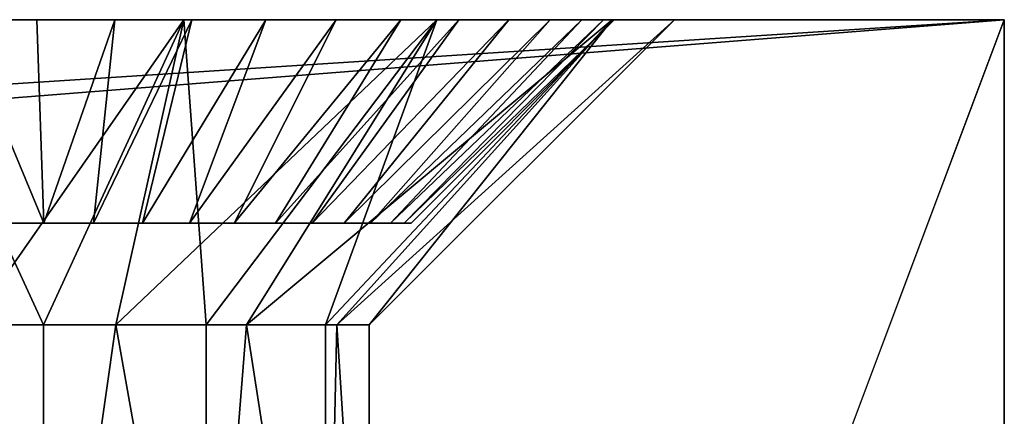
# Model space of a CAD drawing. Header units: millimetres. Extents: x -30 to 33, y 6 to 1214.
# Tile 42 of 42: x 28.09 to 32.93, y 1211.83 to 1213.78. Entities that reach past the tile are written whole.
import ezdxf

# ---------------------------------------------------------------- set-up
doc = ezdxf.new("R2010")
doc.units = ezdxf.units.MM
doc.header["$LTSCALE"] = 25.4
doc.layers.get('0').update_dxf_attribs({"true_color": 0xff5454})

# ---------------------------------------------------------------- blocks, each defined once
blk = doc.blocks.new('CL-OFFICE-PRO-LED-120-8298-8296-8300-8297.STL')
at = {"color": 250, "true_color": 0x262626}
mesh = blk.add_polyface(dxfattribs=at)
corners = [(32.928, 1208.7819, 72.785), (31.428, 1209.7819, 72.785), (31.428, 1208.7819, 72.785), (-28.872, 1208.7819, 72.785), (-30.372, 1213.7819, 72.785), (-30.372, 1208.7819, 72.785), (-28.872, 1209.7819, 72.785), (32.928, 1213.7819, 72.785)]
mesh.append_faces([[corners[k] for k in face] for face in [(0, 1, 2), (3, 4, 5)]], dxfattribs={"vtx0": -1, "color": 250})
mesh.append_faces([[corners[k] for k in face] for face in [(4, 6, 7), (7, 1, 0)]], dxfattribs={"vtx0": -1, "vtx1": -1, "color": 250})
mesh.append_faces([[corners[k] for k in face] for face in [(4, 3, 6), (7, 6, 1)]], dxfattribs={"vtx0": -1, "vtx2": -1, "color": 250})
mesh = blk.add_polyface(dxfattribs=at)
corners = [(32.928, 1213.7819, 0.985), (-30.372, 1208.7819, 0.985), (-30.372, 1213.7819, 0.985), (32.928, 1208.7819, 0.985)]
mesh.append_faces([[corners[k] for k in face] for face in [(0, 1, 2), (1, 0, 3)]], dxfattribs={"vtx0": -1, "color": 250})
mesh = blk.add_polyface(dxfattribs=at)
corners = [(-30.372, 1213.7819, 0.985), (-27.5848, 1213.7819, 41.2113), (32.928, 1213.7819, 0.985), (-28.445, 1213.7819, 42.2899), (-28.7519, 1213.7819, 43.635), (-30.372, 1213.7819, 72.785), (-26.3418, 1213.7819, 40.6127), (-28.445, 1213.7819, 44.98), (-27.5848, 1213.7819, 46.0586), (-26.3418, 1213.7819, 46.6572), (-24.9621, 1213.7819, 46.6572), (27.5182, 1213.7819, 46.6572), (28.8979, 1213.7819, 46.6572), (31.308, 1213.7819, 43.635), (32.928, 1213.7819, 72.785), (31.0011, 1213.7819, 42.2899), (30.1409, 1213.7819, 41.2113), (28.8979, 1213.7819, 40.6127), (-24.9621, 1213.7819, 40.6127), (27.5182, 1213.7819, 40.6127), (31.0011, 1213.7819, 44.98), (30.1409, 1213.7819, 46.0586), (-23.7191, 1213.7819, 41.2113), (26.2752, 1213.7819, 41.2113), (-22.8589, 1213.7819, 42.2899), (25.415, 1213.7819, 42.2899), (-22.552, 1213.7819, 43.635), (25.108, 1213.7819, 43.635), (-22.8589, 1213.7819, 44.98), (25.415, 1213.7819, 44.98), (-23.7191, 1213.7819, 46.0586), (26.2752, 1213.7819, 46.0586)]
mesh.append_faces([[corners[k] for k in face] for face in [(0, 1, 2), (1, 0, 3), (3, 0, 4), (4, 5, 7), (7, 5, 8), (8, 5, 9), (9, 5, 10), (11, 5, 12), (2, 13, 14), (13, 2, 15), (15, 2, 16), (16, 2, 17), (17, 18, 19), (14, 12, 5), (22, 19, 18), (19, 22, 23), (23, 24, 25), (25, 26, 27), (27, 28, 29), (29, 30, 31), (31, 10, 11)]], dxfattribs={"vtx0": -1, "vtx1": -1, "color": 250})
mesh.append_faces([[corners[k] for k in face] for face in [(10, 5, 11), (17, 2, 6)]], dxfattribs={"vtx0": -1, "vtx1": -1, "vtx2": -1, "color": 250})
mesh.append_faces([[corners[k] for k in face] for face in [(4, 0, 5), (2, 1, 6), (17, 6, 18), (14, 13, 20), (14, 20, 21), (14, 21, 12), (23, 22, 24), (25, 24, 26), (27, 26, 28), (29, 28, 30), (31, 30, 10)]], dxfattribs={"vtx0": -1, "vtx2": -1, "color": 250})
at = {"color": 8, "true_color": 0x7c7b7b}
mesh = blk.add_polyface(dxfattribs=at)
corners = [(27.7948, 1213.7819, 40.8845), (28.559, 1213.7819, 40.8578), (28.176, 1213.7819, 40.8445), (28.9365, 1213.7819, 40.9244), (27.4229, 1213.7819, 40.9772), (29.301, 1213.7819, 41.0428), (27.0675, 1213.7819, 41.1208), (29.6455, 1213.7819, 41.2109), (26.7355, 1213.7819, 41.3125), (29.9633, 1213.7819, 41.4252), (26.4335, 1213.7819, 41.5485), (30.2481, 1213.7819, 41.6817), (26.1672, 1213.7819, 41.8242), (30.4945, 1213.7819, 41.9753), (25.9419, 1213.7819, 42.1343), (30.6976, 1213.7819, 42.3003), (25.762, 1213.7819, 42.4727), (30.8535, 1213.7819, 42.6505), (25.6309, 1213.7819, 42.8329), (30.9592, 1213.7819, 43.0189), (25.5512, 1213.7819, 43.2078), (31.0125, 1213.7819, 43.3985), (25.5245, 1213.7819, 43.5901), (31.0125, 1213.7819, 43.7818), (25.5512, 1213.7819, 43.9725), (30.9592, 1213.7819, 44.1614), (25.6309, 1213.7819, 44.3474), (30.8535, 1213.7819, 44.5298), (25.762, 1213.7819, 44.7076), (30.6976, 1213.7819, 44.88), (25.9419, 1213.7819, 45.046), (30.4945, 1213.7819, 45.205), (26.1672, 1213.7819, 45.3561), (30.2481, 1213.7819, 45.4986), (26.4335, 1213.7819, 45.6318), (29.9633, 1213.7819, 45.7551), (26.7355, 1213.7819, 45.8678), (29.6455, 1213.7819, 45.9694), (27.0675, 1213.7819, 46.0595), (29.301, 1213.7819, 46.1375), (27.4229, 1213.7819, 46.203), (28.9365, 1213.7819, 46.2559), (27.7948, 1213.7819, 46.2958), (28.559, 1213.7819, 46.3225), (28.176, 1213.7819, 46.3358)]
mesh.append_faces([[corners[k] for k in face] for face in [(0, 1, 2), (43, 42, 44)]], dxfattribs={"vtx0": -1, "color": 8})
mesh.append_faces([[corners[k] for k in face] for face in [(1, 0, 3), (3, 4, 5), (5, 6, 7), (7, 8, 9), (9, 10, 11), (11, 12, 13), (13, 14, 15), (15, 16, 17), (17, 18, 19), (19, 20, 21), (21, 22, 23), (23, 24, 25), (25, 26, 27), (27, 28, 29), (29, 30, 31), (31, 32, 33), (33, 34, 35), (35, 36, 37), (37, 38, 39), (39, 40, 41), (41, 42, 43)]], dxfattribs={"vtx0": -1, "vtx1": -1, "color": 8})
mesh.append_faces([[corners[k] for k in face] for face in [(3, 0, 4), (5, 4, 6), (7, 6, 8), (9, 8, 10), (11, 10, 12), (13, 12, 14), (15, 14, 16), (17, 16, 18), (19, 18, 20), (21, 20, 22), (23, 22, 24), (25, 24, 26), (27, 26, 28), (29, 28, 30), (31, 30, 32), (33, 32, 34), (35, 34, 36), (37, 36, 38), (39, 38, 40), (41, 40, 42)]], dxfattribs={"vtx0": -1, "vtx2": -1, "color": 8})
at = {"color": 250, "true_color": 0x262626}
mesh = blk.add_polyface(dxfattribs=at)
corners = [(28.8979, 1213.7819, 40.6127), (27.5182, 1213.7819, 40.6127), (27.852, 1212.2819, 42.0751)]
mesh.append_faces([[corners[k] for k in face] for face in [(0, 1, 2)]], dxfattribs={"color": 250})
mesh = blk.add_polyface(dxfattribs=at)
corners = [(28.8979, 1213.7819, 46.6572), (28.208, 1212.2819, 45.235), (27.5182, 1213.7819, 46.6572)]
mesh.append_faces([[corners[k] for k in face] for face in [(0, 1, 2)]], dxfattribs={"color": 250})
mesh = blk.add_polyface(dxfattribs=at)
corners = [(28.208, 1212.2819, 45.235), (27.852, 1212.2819, 45.1948), (27.5182, 1213.7819, 46.6572)]
mesh.append_faces([[corners[k] for k in face] for face in [(0, 1, 2)]], dxfattribs={"color": 250})
at = {"color": 8, "true_color": 0x7c7b7b}
mesh = blk.add_polyface(dxfattribs=at)
corners = [(28.2109, 1212.7819, 45.3364), (27.7948, 1213.7819, 46.2958), (27.9684, 1212.7819, 45.311), (28.176, 1213.7819, 46.3358)]
mesh.append_faces([[corners[k] for k in face] for face in [(0, 1, 2), (1, 0, 3)]], dxfattribs={"vtx0": -1, "color": 8})
mesh = blk.add_polyface(dxfattribs=at)
corners = [(28.2109, 1212.7819, 41.8438), (27.7948, 1213.7819, 40.8845), (28.176, 1213.7819, 40.8445), (27.9684, 1212.7819, 41.8693)]
mesh.append_faces([[corners[k] for k in face] for face in [(0, 1, 2), (1, 0, 3)]], dxfattribs={"vtx0": -1, "color": 8})
at = {"color": 250, "true_color": 0x262626}
mesh = blk.add_polyface(dxfattribs=at)
corners = [(28.8979, 1213.7819, 40.6127), (27.852, 1212.2819, 42.0751), (28.208, 1212.2819, 42.035)]
mesh.append_faces([[corners[k] for k in face] for face in [(0, 1, 2)]], dxfattribs={"color": 250})
at = {"color": 8, "true_color": 0x7c7b7b}
mesh = blk.add_polyface(dxfattribs=at)
corners = [(28.2109, 1212.7819, 45.3364), (28.559, 1213.7819, 46.3225), (28.176, 1213.7819, 46.3358), (28.4545, 1212.7819, 45.3279)]
mesh.append_faces([[corners[k] for k in face] for face in [(0, 1, 2), (1, 0, 3)]], dxfattribs={"vtx0": -1, "color": 8})
mesh = blk.add_polyface(dxfattribs=at)
corners = [(28.559, 1213.7819, 40.8578), (28.2109, 1212.7819, 41.8438), (28.176, 1213.7819, 40.8445), (28.4545, 1212.7819, 41.8524)]
mesh.append_faces([[corners[k] for k in face] for face in [(0, 1, 2), (1, 0, 3)]], dxfattribs={"vtx0": -1, "color": 8})
at = {"color": 250, "true_color": 0x262626}
mesh = blk.add_polyface(dxfattribs=at)
corners = [(28.5641, 1212.2819, 42.0751), (28.8979, 1213.7819, 40.6127), (28.208, 1212.2819, 42.035)]
mesh.append_faces([[corners[k] for k in face] for face in [(0, 1, 2)]], dxfattribs={"color": 250})
mesh = blk.add_polyface(dxfattribs=at)
corners = [(28.8979, 1213.7819, 46.6572), (28.5641, 1212.2819, 45.1948), (28.208, 1212.2819, 45.235)]
mesh.append_faces([[corners[k] for k in face] for face in [(0, 1, 2)]], dxfattribs={"color": 250})
at = {"color": 8, "true_color": 0x7c7b7b}
mesh = blk.add_polyface(dxfattribs=at)
corners = [(28.9365, 1213.7819, 46.2559), (28.4545, 1212.7819, 45.3279), (28.6946, 1212.7819, 45.2856), (28.559, 1213.7819, 46.3225)]
mesh.append_faces([[corners[k] for k in face] for face in [(0, 1, 2), (1, 0, 3)]], dxfattribs={"vtx0": -1, "color": 8})
mesh = blk.add_polyface(dxfattribs=at)
corners = [(28.9365, 1213.7819, 40.9244), (28.4545, 1212.7819, 41.8524), (28.559, 1213.7819, 40.8578), (28.6946, 1212.7819, 41.8947)]
mesh.append_faces([[corners[k] for k in face] for face in [(0, 1, 2), (1, 0, 3)]], dxfattribs={"vtx0": -1, "color": 8})
at = {"color": 250, "true_color": 0x262626}
mesh = blk.add_polyface(dxfattribs=at)
corners = [(28.5641, 1212.2819, 42.0751), (30.1409, 1213.7819, 41.2113), (28.8979, 1213.7819, 40.6127)]
mesh.append_faces([[corners[k] for k in face] for face in [(0, 1, 2)]], dxfattribs={"color": 250})
mesh = blk.add_polyface(dxfattribs=at)
corners = [(30.1409, 1213.7819, 41.2113), (28.5641, 1212.2819, 42.0751), (29.008, 1212.2819, 42.2493)]
mesh.append_faces([[corners[k] for k in face] for face in [(0, 1, 2)]], dxfattribs={"color": 250})
mesh = blk.add_polyface(dxfattribs=at)
corners = [(28.8979, 1213.7819, 46.6572), (29.008, 1212.2819, 45.0206), (28.5641, 1212.2819, 45.1948)]
mesh.append_faces([[corners[k] for k in face] for face in [(0, 1, 2)]], dxfattribs={"color": 250})
at = {"color": 8, "true_color": 0x7c7b7b}
mesh = blk.add_polyface(dxfattribs=at)
corners = [(29.301, 1213.7819, 46.1375), (28.6946, 1212.7819, 45.2856), (28.9264, 1212.7819, 45.2103), (28.9365, 1213.7819, 46.2559)]
mesh.append_faces([[corners[k] for k in face] for face in [(0, 1, 2), (1, 0, 3)]], dxfattribs={"vtx0": -1, "color": 8})
mesh = blk.add_polyface(dxfattribs=at)
corners = [(29.301, 1213.7819, 41.0428), (28.6946, 1212.7819, 41.8947), (28.9365, 1213.7819, 40.9244), (28.9264, 1212.7819, 41.97)]
mesh.append_faces([[corners[k] for k in face] for face in [(0, 1, 2), (1, 0, 3)]], dxfattribs={"vtx0": -1, "color": 8})
at = {"color": 250, "true_color": 0x262626}
mesh = blk.add_polyface(dxfattribs=at)
corners = [(28.8979, 1213.7819, 46.6572), (30.1409, 1213.7819, 46.0586), (29.008, 1212.2819, 45.0206)]
mesh.append_faces([[corners[k] for k in face] for face in [(0, 1, 2)]], dxfattribs={"color": 250})
at = {"color": 8, "true_color": 0x7c7b7b}
mesh = blk.add_polyface(dxfattribs=at)
corners = [(29.6455, 1213.7819, 45.9694), (28.9264, 1212.7819, 45.2103), (29.1455, 1212.7819, 45.1034), (29.301, 1213.7819, 46.1375)]
mesh.append_faces([[corners[k] for k in face] for face in [(0, 1, 2), (1, 0, 3)]], dxfattribs={"vtx0": -1, "color": 8})
mesh = blk.add_polyface(dxfattribs=at)
corners = [(29.6455, 1213.7819, 41.2109), (28.9264, 1212.7819, 41.97), (29.301, 1213.7819, 41.0428), (29.1455, 1212.7819, 42.0769)]
mesh.append_faces([[corners[k] for k in face] for face in [(0, 1, 2), (1, 0, 3)]], dxfattribs={"vtx0": -1, "color": 8})
at = {"color": 250, "true_color": 0x262626}
mesh = blk.add_polyface(dxfattribs=at)
corners = [(29.2056, 1212.2819, 42.384), (30.1409, 1213.7819, 41.2113), (29.008, 1212.2819, 42.2493)]
mesh.append_faces([[corners[k] for k in face] for face in [(0, 1, 2)]], dxfattribs={"color": 250})
mesh = blk.add_polyface(dxfattribs=at)
corners = [(30.1409, 1213.7819, 46.0586), (29.2056, 1212.2819, 44.8859), (29.008, 1212.2819, 45.0206)]
mesh.append_faces([[corners[k] for k in face] for face in [(0, 1, 2)]], dxfattribs={"color": 250})
at = {"color": 8, "true_color": 0x7c7b7b}
mesh = blk.add_polyface(dxfattribs=at)
corners = [(29.9633, 1213.7819, 45.7551), (29.1455, 1212.7819, 45.1034), (29.3476, 1212.7819, 44.9671), (29.6455, 1213.7819, 45.9694)]
mesh.append_faces([[corners[k] for k in face] for face in [(0, 1, 2), (1, 0, 3)]], dxfattribs={"vtx0": -1, "color": 8})
mesh = blk.add_polyface(dxfattribs=at)
corners = [(29.9633, 1213.7819, 41.4252), (29.1455, 1212.7819, 42.0769), (29.6455, 1213.7819, 41.2109), (29.3476, 1212.7819, 42.2132)]
mesh.append_faces([[corners[k] for k in face] for face in [(0, 1, 2), (1, 0, 3)]], dxfattribs={"vtx0": -1, "color": 8})
at = {"color": 250, "true_color": 0x262626}
mesh = blk.add_polyface(dxfattribs=at)
corners = [(29.2056, 1212.2819, 42.384), (31.0011, 1213.7819, 42.2899), (30.1409, 1213.7819, 41.2113)]
mesh.append_faces([[corners[k] for k in face] for face in [(0, 1, 2)]], dxfattribs={"color": 250})
mesh = blk.add_polyface(dxfattribs=at)
corners = [(29.5937, 1212.2819, 42.835), (31.0011, 1213.7819, 42.2899), (29.2056, 1212.2819, 42.384)]
mesh.append_faces([[corners[k] for k in face] for face in [(0, 1, 2)]], dxfattribs={"color": 250})
mesh = blk.add_polyface(dxfattribs=at)
corners = [(30.1409, 1213.7819, 46.0586), (29.5937, 1212.2819, 44.435), (29.2056, 1212.2819, 44.8859)]
mesh.append_faces([[corners[k] for k in face] for face in [(0, 1, 2)]], dxfattribs={"color": 250})
at = {"color": 8, "true_color": 0x7c7b7b}
mesh = blk.add_polyface(dxfattribs=at)
corners = [(30.2481, 1213.7819, 45.4986), (29.3476, 1212.7819, 44.9671), (29.5288, 1212.7819, 44.804), (29.9633, 1213.7819, 45.7551)]
mesh.append_faces([[corners[k] for k in face] for face in [(0, 1, 2), (1, 0, 3)]], dxfattribs={"vtx0": -1, "color": 8})
mesh = blk.add_polyface(dxfattribs=at)
corners = [(30.2481, 1213.7819, 41.6817), (29.3476, 1212.7819, 42.2132), (29.9633, 1213.7819, 41.4252), (29.5288, 1212.7819, 42.3763)]
mesh.append_faces([[corners[k] for k in face] for face in [(0, 1, 2), (1, 0, 3)]], dxfattribs={"vtx0": -1, "color": 8})
mesh = blk.add_polyface(dxfattribs=at)
corners = [(30.4945, 1213.7819, 45.205), (29.5288, 1212.7819, 44.804), (29.6855, 1212.7819, 44.6172), (30.2481, 1213.7819, 45.4986)]
mesh.append_faces([[corners[k] for k in face] for face in [(0, 1, 2), (1, 0, 3)]], dxfattribs={"vtx0": -1, "color": 8})
mesh = blk.add_polyface(dxfattribs=at)
corners = [(30.4945, 1213.7819, 41.9753), (29.5288, 1212.7819, 42.3763), (30.2481, 1213.7819, 41.6817), (29.6855, 1212.7819, 42.5631)]
mesh.append_faces([[corners[k] for k in face] for face in [(0, 1, 2), (1, 0, 3)]], dxfattribs={"vtx0": -1, "color": 8})
at = {"color": 250, "true_color": 0x262626}
mesh = blk.add_polyface(dxfattribs=at)
corners = [(29.6496, 1212.2819, 42.9407), (31.0011, 1213.7819, 42.2899), (29.5937, 1212.2819, 42.835)]
mesh.append_faces([[corners[k] for k in face] for face in [(0, 1, 2)]], dxfattribs={"color": 250})
mesh = blk.add_polyface(dxfattribs=at)
corners = [(31.0011, 1213.7819, 44.98), (29.6496, 1212.2819, 44.3292), (29.5937, 1212.2819, 44.435)]
mesh.append_faces([[corners[k] for k in face] for face in [(0, 1, 2)]], dxfattribs={"color": 250})
mesh = blk.add_polyface(dxfattribs=at)
corners = [(30.1409, 1213.7819, 46.0586), (31.0011, 1213.7819, 44.98), (29.5937, 1212.2819, 44.435)]
mesh.append_faces([[corners[k] for k in face] for face in [(0, 1, 2)]], dxfattribs={"color": 250})
mesh = blk.add_polyface(dxfattribs=at)
corners = [(31.308, 1213.7819, 43.635), (29.6496, 1212.2819, 42.9407), (29.8081, 1212.2819, 43.635), (31.0011, 1213.7819, 42.2899)]
mesh.append_faces([[corners[k] for k in face] for face in [(0, 1, 2), (1, 0, 3)]], dxfattribs={"vtx0": -1, "color": 250})
mesh = blk.add_polyface(dxfattribs=at)
corners = [(31.0011, 1213.7819, 44.98), (29.8081, 1212.2819, 43.635), (29.6496, 1212.2819, 44.3292), (31.308, 1213.7819, 43.635)]
mesh.append_faces([[corners[k] for k in face] for face in [(0, 1, 2), (1, 0, 3)]], dxfattribs={"vtx0": -1, "color": 250})
at = {"color": 8, "true_color": 0x7c7b7b}
mesh = blk.add_polyface(dxfattribs=at)
corners = [(30.6976, 1213.7819, 44.88), (29.6855, 1212.7819, 44.6172), (29.8147, 1212.7819, 44.4105), (30.4945, 1213.7819, 45.205)]
mesh.append_faces([[corners[k] for k in face] for face in [(0, 1, 2), (1, 0, 3)]], dxfattribs={"vtx0": -1, "color": 8})
mesh = blk.add_polyface(dxfattribs=at)
corners = [(30.6976, 1213.7819, 42.3003), (29.6855, 1212.7819, 42.5631), (30.4945, 1213.7819, 41.9753), (29.8147, 1212.7819, 42.7698)]
mesh.append_faces([[corners[k] for k in face] for face in [(0, 1, 2), (1, 0, 3)]], dxfattribs={"vtx0": -1, "color": 8})
mesh = blk.add_polyface(dxfattribs=at)
corners = [(30.8535, 1213.7819, 44.5298), (29.8147, 1212.7819, 44.4105), (29.9138, 1212.7819, 44.1878), (30.6976, 1213.7819, 44.88)]
mesh.append_faces([[corners[k] for k in face] for face in [(0, 1, 2), (1, 0, 3)]], dxfattribs={"vtx0": -1, "color": 8})
mesh = blk.add_polyface(dxfattribs=at)
corners = [(30.8535, 1213.7819, 42.6505), (29.8147, 1212.7819, 42.7698), (30.6976, 1213.7819, 42.3003), (29.9138, 1212.7819, 42.9925)]
mesh.append_faces([[corners[k] for k in face] for face in [(0, 1, 2), (1, 0, 3)]], dxfattribs={"vtx0": -1, "color": 8})
mesh = blk.add_polyface(dxfattribs=at)
corners = [(30.9592, 1213.7819, 44.1614), (29.9138, 1212.7819, 44.1878), (29.981, 1212.7819, 43.9534), (30.8535, 1213.7819, 44.5298)]
mesh.append_faces([[corners[k] for k in face] for face in [(0, 1, 2), (1, 0, 3)]], dxfattribs={"vtx0": -1, "color": 8})
mesh = blk.add_polyface(dxfattribs=at)
corners = [(30.9592, 1213.7819, 43.0189), (29.9138, 1212.7819, 42.9925), (30.8535, 1213.7819, 42.6505), (29.981, 1212.7819, 43.2268)]
mesh.append_faces([[corners[k] for k in face] for face in [(0, 1, 2), (1, 0, 3)]], dxfattribs={"vtx0": -1, "color": 8})
mesh = blk.add_polyface(dxfattribs=at)
corners = [(31.0125, 1213.7819, 43.7818), (29.981, 1212.7819, 43.9534), (30.015, 1212.7819, 43.712), (30.9592, 1213.7819, 44.1614)]
mesh.append_faces([[corners[k] for k in face] for face in [(0, 1, 2), (1, 0, 3)]], dxfattribs={"vtx0": -1, "color": 8})
mesh = blk.add_polyface(dxfattribs=at)
corners = [(31.0125, 1213.7819, 43.3985), (29.981, 1212.7819, 43.2268), (30.9592, 1213.7819, 43.0189), (30.015, 1212.7819, 43.4683)]
mesh.append_faces([[corners[k] for k in face] for face in [(0, 1, 2), (1, 0, 3)]], dxfattribs={"vtx0": -1, "color": 8})
mesh = blk.add_polyface(dxfattribs=at)
corners = [(31.0125, 1213.7819, 43.3985), (30.015, 1212.7819, 43.712), (30.015, 1212.7819, 43.4683), (31.0125, 1213.7819, 43.7818)]
mesh.append_faces([[corners[k] for k in face] for face in [(0, 1, 2), (1, 0, 3)]], dxfattribs={"vtx0": -1, "color": 8})
at = {"color": 250, "true_color": 0x262626}
mesh = blk.add_polyface(dxfattribs=at)
corners = [(32.928, 1213.7819, 0.985), (32.928, 1208.7819, 72.785), (32.928, 1208.7819, 0.985), (32.928, 1213.7819, 72.785)]
mesh.append_faces([[corners[k] for k in face] for face in [(0, 1, 2), (1, 0, 3)]], dxfattribs={"vtx0": -1, "color": 250})
at = {"color": 8, "true_color": 0x7c7b7b}
mesh = blk.add_polyface(dxfattribs=at)
corners = [(28.4545, 1212.7819, 41.8524), (27.9684, 1212.7819, 41.8693), (28.2109, 1212.7819, 41.8438), (28.6946, 1212.7819, 41.8947), (27.7319, 1212.7819, 41.9283), (28.9264, 1212.7819, 41.97), (27.5059, 1212.7819, 42.0196), (29.1455, 1212.7819, 42.0769), (27.2947, 1212.7819, 42.1415), (29.3476, 1212.7819, 42.2132), (27.1026, 1212.7819, 42.2916), (29.5288, 1212.7819, 42.3763), (26.9333, 1212.7819, 42.467), (29.6855, 1212.7819, 42.5631), (26.79, 1212.7819, 42.6642), (29.8147, 1212.7819, 42.7698), (26.6756, 1212.7819, 42.8794), (29.9138, 1212.7819, 42.9925), (26.5922, 1212.7819, 43.1085), (29.981, 1212.7819, 43.2268), (26.5415, 1212.7819, 43.347), (30.015, 1212.7819, 43.4683), (26.5245, 1212.7819, 43.5901), (30.015, 1212.7819, 43.712), (26.5415, 1212.7819, 43.8333), (29.981, 1212.7819, 43.9534), (26.5922, 1212.7819, 44.0718), (29.9138, 1212.7819, 44.1878), (26.6756, 1212.7819, 44.3009), (29.8147, 1212.7819, 44.4105), (26.79, 1212.7819, 44.5161), (29.6855, 1212.7819, 44.6172), (26.9333, 1212.7819, 44.7133), (29.5288, 1212.7819, 44.804), (27.1026, 1212.7819, 44.8887), (29.3476, 1212.7819, 44.9671), (27.2947, 1212.7819, 45.0388), (29.1455, 1212.7819, 45.1034), (27.5059, 1212.7819, 45.1607), (28.9264, 1212.7819, 45.2103), (27.7319, 1212.7819, 45.252), (28.6946, 1212.7819, 45.2856), (27.9684, 1212.7819, 45.311), (28.4545, 1212.7819, 45.3279), (28.2109, 1212.7819, 45.3364)]
mesh.append_faces([[corners[k] for k in face] for face in [(0, 1, 2), (42, 43, 44)]], dxfattribs={"vtx0": -1, "color": 8})
mesh.append_faces([[corners[k] for k in face] for face in [(1, 3, 4), (4, 5, 6), (6, 7, 8), (8, 9, 10), (10, 11, 12), (12, 13, 14), (14, 15, 16), (16, 17, 18), (18, 19, 20), (20, 21, 22), (22, 23, 24), (24, 25, 26), (26, 27, 28), (28, 29, 30), (30, 31, 32), (32, 33, 34), (34, 35, 36), (36, 37, 38), (38, 39, 40), (40, 41, 42)]], dxfattribs={"vtx0": -1, "vtx1": -1, "color": 8})
mesh.append_faces([[corners[k] for k in face] for face in [(1, 0, 3), (4, 3, 5), (6, 5, 7), (8, 7, 9), (10, 9, 11), (12, 11, 13), (14, 13, 15), (16, 15, 17), (18, 17, 19), (20, 19, 21), (22, 21, 23), (24, 23, 25), (26, 25, 27), (28, 27, 29), (30, 29, 31), (32, 31, 33), (34, 33, 35), (36, 35, 37), (38, 37, 39), (40, 39, 41), (42, 41, 43)]], dxfattribs={"vtx0": -1, "vtx2": -1, "color": 8})
at = {"color": 250, "true_color": 0x262626}
mesh = blk.add_polyface(dxfattribs=at)
corners = [(28.208, 1209.7819, 45.235), (27.4081, 1209.7819, 45.0206), (27.852, 1212.2819, 45.1948)]
mesh.append_faces([[corners[k] for k in face] for face in [(0, 1, 2)]], dxfattribs={"color": 250})
mesh = blk.add_polyface(dxfattribs=at)
corners = [(28.208, 1209.7819, 42.035), (27.852, 1212.2819, 42.0751), (27.4081, 1209.7819, 42.2493)]
mesh.append_faces([[corners[k] for k in face] for face in [(0, 1, 2)]], dxfattribs={"color": 250})
mesh = blk.add_polyface(dxfattribs=at)
corners = [(28.208, 1209.7819, 45.235), (27.852, 1212.2819, 45.1948), (28.208, 1212.2819, 45.235)]
mesh.append_faces([[corners[k] for k in face] for face in [(0, 1, 2)]], dxfattribs={"color": 250})
mesh = blk.add_polyface(dxfattribs=at)
corners = [(28.208, 1212.2819, 42.035), (27.852, 1212.2819, 42.0751), (28.208, 1209.7819, 42.035)]
mesh.append_faces([[corners[k] for k in face] for face in [(0, 1, 2)]], dxfattribs={"color": 250})
mesh = blk.add_polyface(dxfattribs=at)
corners = [(29.008, 1209.7819, 45.0206), (28.208, 1209.7819, 45.235), (28.5641, 1212.2819, 45.1948)]
mesh.append_faces([[corners[k] for k in face] for face in [(0, 1, 2)]], dxfattribs={"color": 250})
mesh = blk.add_polyface(dxfattribs=at)
corners = [(28.5641, 1212.2819, 45.1948), (28.208, 1209.7819, 45.235), (28.208, 1212.2819, 45.235)]
mesh.append_faces([[corners[k] for k in face] for face in [(0, 1, 2)]], dxfattribs={"color": 250})
mesh = blk.add_polyface(dxfattribs=at)
corners = [(29.008, 1209.7819, 42.2493), (28.5641, 1212.2819, 42.0751), (28.208, 1209.7819, 42.035)]
mesh.append_faces([[corners[k] for k in face] for face in [(0, 1, 2)]], dxfattribs={"color": 250})
mesh = blk.add_polyface(dxfattribs=at)
corners = [(28.5641, 1212.2819, 42.0751), (28.208, 1212.2819, 42.035), (28.208, 1209.7819, 42.035)]
mesh.append_faces([[corners[k] for k in face] for face in [(0, 1, 2)]], dxfattribs={"color": 250})
mesh = blk.add_polyface(dxfattribs=at)
corners = [(29.008, 1209.7819, 45.0206), (28.5641, 1212.2819, 45.1948), (29.008, 1212.2819, 45.0206)]
mesh.append_faces([[corners[k] for k in face] for face in [(0, 1, 2)]], dxfattribs={"color": 250})
mesh = blk.add_polyface(dxfattribs=at)
corners = [(29.008, 1212.2819, 42.2493), (28.5641, 1212.2819, 42.0751), (29.008, 1209.7819, 42.2493)]
mesh.append_faces([[corners[k] for k in face] for face in [(0, 1, 2)]], dxfattribs={"color": 250})
mesh = blk.add_polyface(dxfattribs=at)
corners = [(29.2056, 1212.2819, 44.8859), (29.5937, 1209.7819, 44.435), (29.008, 1209.7819, 45.0206)]
mesh.append_faces([[corners[k] for k in face] for face in [(0, 1, 2)]], dxfattribs={"color": 250})
mesh = blk.add_polyface(dxfattribs=at)
corners = [(29.2056, 1212.2819, 44.8859), (29.008, 1209.7819, 45.0206), (29.008, 1212.2819, 45.0206)]
mesh.append_faces([[corners[k] for k in face] for face in [(0, 1, 2)]], dxfattribs={"color": 250})
mesh = blk.add_polyface(dxfattribs=at)
corners = [(29.5937, 1209.7819, 42.835), (29.2056, 1212.2819, 42.384), (29.008, 1209.7819, 42.2493)]
mesh.append_faces([[corners[k] for k in face] for face in [(0, 1, 2)]], dxfattribs={"color": 250})
mesh = blk.add_polyface(dxfattribs=at)
corners = [(29.2056, 1212.2819, 42.384), (29.008, 1212.2819, 42.2493), (29.008, 1209.7819, 42.2493)]
mesh.append_faces([[corners[k] for k in face] for face in [(0, 1, 2)]], dxfattribs={"color": 250})
mesh = blk.add_polyface(dxfattribs=at)
corners = [(29.5937, 1212.2819, 44.435), (29.5937, 1209.7819, 44.435), (29.2056, 1212.2819, 44.8859)]
mesh.append_faces([[corners[k] for k in face] for face in [(0, 1, 2)]], dxfattribs={"color": 250})
mesh = blk.add_polyface(dxfattribs=at)
corners = [(29.2056, 1212.2819, 42.384), (29.5937, 1209.7819, 42.835), (29.5937, 1212.2819, 42.835)]
mesh.append_faces([[corners[k] for k in face] for face in [(0, 1, 2)]], dxfattribs={"color": 250})
mesh = blk.add_polyface(dxfattribs=at)
corners = [(29.6496, 1212.2819, 44.3292), (29.8081, 1209.7819, 43.635), (29.5937, 1209.7819, 44.435)]
mesh.append_faces([[corners[k] for k in face] for face in [(0, 1, 2)]], dxfattribs={"color": 250})
mesh = blk.add_polyface(dxfattribs=at)
corners = [(29.6496, 1212.2819, 44.3292), (29.5937, 1209.7819, 44.435), (29.5937, 1212.2819, 44.435)]
mesh.append_faces([[corners[k] for k in face] for face in [(0, 1, 2)]], dxfattribs={"color": 250})
mesh = blk.add_polyface(dxfattribs=at)
corners = [(29.6496, 1212.2819, 42.9407), (29.5937, 1209.7819, 42.835), (29.8081, 1209.7819, 43.635)]
mesh.append_faces([[corners[k] for k in face] for face in [(0, 1, 2)]], dxfattribs={"color": 250})
mesh = blk.add_polyface(dxfattribs=at)
corners = [(29.5937, 1212.2819, 42.835), (29.5937, 1209.7819, 42.835), (29.6496, 1212.2819, 42.9407)]
mesh.append_faces([[corners[k] for k in face] for face in [(0, 1, 2)]], dxfattribs={"color": 250})
mesh = blk.add_polyface(dxfattribs=at)
corners = [(29.8081, 1212.2819, 43.635), (29.8081, 1209.7819, 43.635), (29.6496, 1212.2819, 44.3292)]
mesh.append_faces([[corners[k] for k in face] for face in [(0, 1, 2)]], dxfattribs={"color": 250})
mesh = blk.add_polyface(dxfattribs=at)
corners = [(29.6496, 1212.2819, 42.9407), (29.8081, 1209.7819, 43.635), (29.8081, 1212.2819, 43.635)]
mesh.append_faces([[corners[k] for k in face] for face in [(0, 1, 2)]], dxfattribs={"color": 250})

msp = doc.modelspace()

# ---------------------------------------------------------------- block references
at = {"color": 0}
msp.add_blockref('CL-OFFICE-PRO-LED-120-8298-8296-8300-8297.STL', (0, 0), dxfattribs=at)

doc.saveas('drawing.dxf')
